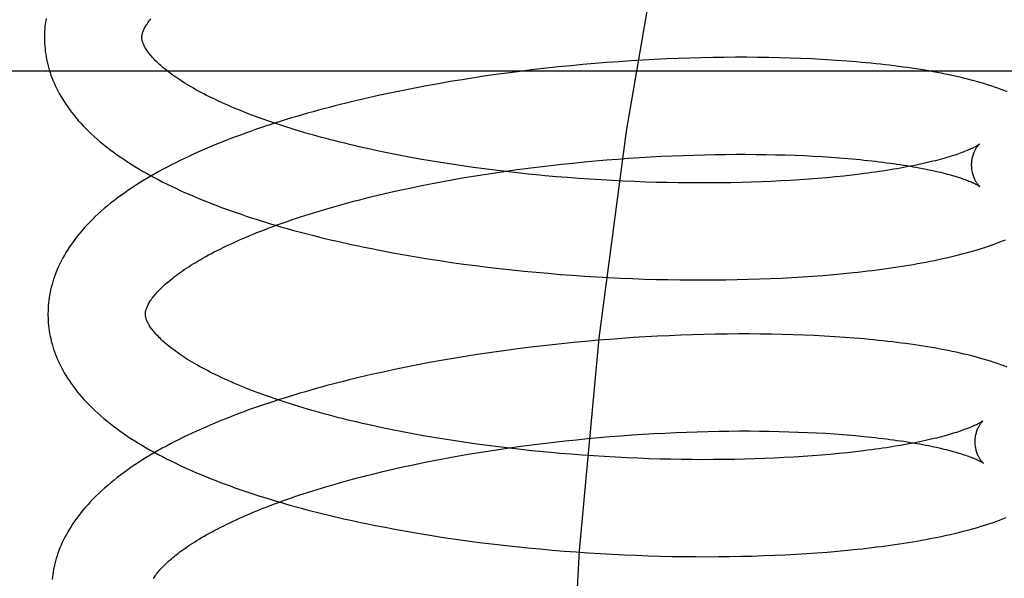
# Model space of a CAD drawing. Header units: inches. Extents: x 0 to 215, y 0 to 139.
# Tile 84 of 114: x 126.326 to 126.528, y 51.397 to 51.511. Entities that reach past the tile are written whole.
import ezdxf

# ---------------------------------------------------------------- set-up
doc = ezdxf.new("R2010")
doc.units = ezdxf.units.IN
doc.header["$LTSCALE"] = 11.804375
doc.header["$MEASUREMENT"] = 0
doc.linetypes.add('HIDDEN', pattern=[0.2, 0.1, -0.1])
doc.layers.add('DEFAULT_2', color=8, linetype='HIDDEN')

msp = doc.modelspace()

# ---------------------------------------------------------------- linework, layer by layer
at = {"layer": 'DEFAULT_2', "color": 8, "linetype": 'HIDDEN'}
for p, q in [((126.46812, 51.50363), (126.46576, 51.50358)), ((126.47046, 51.50366), (126.46812, 51.50363)), ((126.47278, 51.50368), (126.47046, 51.50366)), ((126.47508, 51.50368), (126.47278, 51.50368)), ((126.47735, 51.50366), (126.47508, 51.50368)), ((126.47961, 51.50363), (126.47735, 51.50366)), ((126.48183, 51.50358), (126.47961, 51.50363)), ((126.43646, 51.50169), (126.43398, 51.50143)), ((126.43894, 51.50194), (126.43646, 51.50169)), ((126.44142, 51.50218), (126.43894, 51.50194)), ((126.4439, 51.50239), (126.44142, 51.50218)), ((126.44637, 51.50259), (126.4439, 51.50239)), ((126.44883, 51.50277), (126.44637, 51.50259)), ((126.45129, 51.50294), (126.44883, 51.50277)), ((126.45373, 51.50309), (126.45129, 51.50294)), ((126.45617, 51.50322), (126.45373, 51.50309)), ((126.45859, 51.50333), (126.45617, 51.50322)), ((126.461, 51.50343), (126.45859, 51.50333)), ((126.46339, 51.50351), (126.461, 51.50343)), ((126.46576, 51.50358), (126.46339, 51.50351)), ((126.48403, 51.50352), (126.48183, 51.50358)), ((126.48621, 51.50344), (126.48403, 51.50352)), ((126.48835, 51.50335), (126.48621, 51.50344)), ((126.49047, 51.50324), (126.48835, 51.50335)), ((126.49256, 51.50311), (126.49047, 51.50324)), ((126.49461, 51.50297), (126.49256, 51.50311)), ((126.80789, 51.50084), (126.24789, 51.50084)), ((126.42158, 51.49984), (126.41911, 51.49947)), ((126.42405, 51.50019), (126.42158, 51.49984)), ((126.42653, 51.50052), (126.42405, 51.50019)), ((126.42901, 51.50084), (126.42653, 51.50052)), ((126.43149, 51.50114), (126.42901, 51.50084)), ((126.43398, 51.50143), (126.43149, 51.50114)), ((126.40935, 51.49782), (126.40694, 51.49736)), ((126.41177, 51.49825), (126.40935, 51.49782)), ((126.41421, 51.49868), (126.41177, 51.49825)), ((126.41666, 51.49908), (126.41421, 51.49868)), ((126.41911, 51.49947), (126.41666, 51.49908)), ((126.39979, 51.49589), (126.39745, 51.49537)), ((126.40216, 51.4964), (126.39979, 51.49589)), ((126.40454, 51.49689), (126.40216, 51.4964)), ((126.40694, 51.49736), (126.40454, 51.49689)), ((126.4016, 51.484), (126.39954, 51.48443)), ((126.40369, 51.48359), (126.4016, 51.484)), ((126.4058, 51.48319), (126.40369, 51.48359)), ((126.45758, 51.48336), (126.45981, 51.48346)), ((126.45981, 51.48346), (126.46202, 51.48355)), ((126.46202, 51.48355), (126.46422, 51.48362)), ((126.46422, 51.48362), (126.4664, 51.48368)), ((126.4664, 51.48368), (126.46855, 51.48372)), ((126.46855, 51.48372), (126.47069, 51.48375)), ((126.47069, 51.48375), (126.47281, 51.48377)), ((126.47281, 51.48377), (126.4749, 51.48377)), ((126.4749, 51.48377), (126.47696, 51.48376)), ((126.47696, 51.48376), (126.479, 51.48373)), ((126.479, 51.48373), (126.48101, 51.48369)), ((126.48101, 51.48369), (126.48298, 51.48363)), ((126.48298, 51.48363), (126.48493, 51.48357)), ((126.48493, 51.48357), (126.48684, 51.48349)), ((126.48684, 51.48349), (126.48872, 51.48339)), ((126.40794, 51.4828), (126.4058, 51.48319)), ((126.4101, 51.48243), (126.40794, 51.4828)), ((126.41228, 51.48207), (126.4101, 51.48243)), ((126.41448, 51.48173), (126.41228, 51.48207)), ((126.4167, 51.48139), (126.41448, 51.48173)), ((126.41893, 51.48108), (126.4167, 51.48139)), ((126.43253, 51.48122), (126.43481, 51.48149)), ((126.43481, 51.48149), (126.4371, 51.48174)), ((126.4371, 51.48174), (126.4394, 51.48198)), ((126.4394, 51.48198), (126.44169, 51.48221)), ((126.44169, 51.48221), (126.44398, 51.48242)), ((126.44398, 51.48242), (126.44626, 51.48261)), ((126.44626, 51.48261), (126.44854, 51.48279)), ((126.44854, 51.48279), (126.45082, 51.48295)), ((126.45082, 51.48295), (126.45308, 51.4831)), ((126.45308, 51.4831), (126.45533, 51.48324)), ((126.45533, 51.48324), (126.45758, 51.48336)), ((126.48872, 51.48339), (126.49055, 51.48329)), ((126.49055, 51.48329), (126.49236, 51.48317)), ((126.49236, 51.48317), (126.49412, 51.48304)), ((126.49412, 51.48304), (126.49584, 51.4829)), ((126.42117, 51.48078), (126.41893, 51.48108)), ((126.41895, 51.47928), (126.42119, 51.47964)), ((126.42343, 51.48049), (126.42117, 51.48078)), ((126.42119, 51.47964), (126.42344, 51.47998)), ((126.4257, 51.48022), (126.42343, 51.48049)), ((126.42344, 51.47998), (126.4257, 51.48031)), ((126.4257, 51.48031), (126.42797, 51.48063)), ((126.42797, 51.47996), (126.4257, 51.48022)), ((126.42797, 51.48063), (126.43024, 51.48093)), ((126.43026, 51.47972), (126.42797, 51.47996)), ((126.43024, 51.48093), (126.43253, 51.48122)), ((126.43255, 51.47949), (126.43026, 51.47972)), ((126.49672, 51.4795), (126.49503, 51.47931)), ((126.49837, 51.4797), (126.49672, 51.4795)), ((126.40801, 51.47728), (126.41016, 51.4777)), ((126.41016, 51.4777), (126.41233, 51.47812)), ((126.41233, 51.47812), (126.41452, 51.47852)), ((126.41452, 51.47852), (126.41673, 51.47891)), ((126.41673, 51.47891), (126.41895, 51.47928)), ((126.43828, 51.47898), (126.43599, 51.47917)), ((126.44058, 51.47881), (126.43828, 51.47898)), ((126.44288, 51.47865), (126.44058, 51.47881)), ((126.44517, 51.47851), (126.44288, 51.47865)), ((126.44745, 51.47838), (126.44517, 51.47851)), ((126.44974, 51.47826), (126.44745, 51.47838)), ((126.45201, 51.47816), (126.44974, 51.47826)), ((126.45427, 51.47808), (126.45201, 51.47816)), ((126.45652, 51.47801), (126.45427, 51.47808)), ((126.45876, 51.47796), (126.45652, 51.47801)), ((126.46098, 51.47792), (126.45876, 51.47796)), ((126.46319, 51.47789), (126.46098, 51.47792)), ((126.46538, 51.47788), (126.46319, 51.47789)), ((126.46755, 51.47789), (126.46538, 51.47788)), ((126.4697, 51.4779), (126.46755, 51.47789)), ((126.47182, 51.47794), (126.4697, 51.4779)), ((126.47393, 51.47798), (126.47182, 51.47794)), ((126.476, 51.47804), (126.47393, 51.47798)), ((126.47805, 51.47811), (126.476, 51.47804)), ((126.48007, 51.4782), (126.47805, 51.47811)), ((126.48206, 51.4783), (126.48007, 51.4782)), ((126.48402, 51.47841), (126.48206, 51.4783)), ((126.48595, 51.47853), (126.48402, 51.47841)), ((126.48784, 51.47866), (126.48595, 51.47853)), ((126.48969, 51.47881), (126.48784, 51.47866)), ((126.49151, 51.47897), (126.48969, 51.47881)), ((126.49329, 51.47914), (126.49151, 51.47897)), ((126.49503, 51.47931), (126.49329, 51.47914)), ((126.39763, 51.47495), (126.39965, 51.47544)), ((126.39965, 51.47544), (126.4017, 51.47592)), ((126.4017, 51.47592), (126.40378, 51.47638)), ((126.40378, 51.47638), (126.40589, 51.47684)), ((126.40589, 51.47684), (126.40801, 51.47728)), ((126.40005, 51.46401), (126.40242, 51.46357)), ((126.40242, 51.46357), (126.40481, 51.46314)), ((126.40481, 51.46314), (126.40721, 51.46272)), ((126.40721, 51.46272), (126.40963, 51.46233)), ((126.40963, 51.46233), (126.41206, 51.46195)), ((126.41206, 51.46195), (126.4145, 51.46159)), ((126.4145, 51.46159), (126.41696, 51.46125)), ((126.41696, 51.46125), (126.41942, 51.46093)), ((126.41942, 51.46093), (126.42189, 51.46062)), ((126.42189, 51.46062), (126.42436, 51.46033)), ((126.42436, 51.46033), (126.42685, 51.46005)), ((126.42685, 51.46005), (126.42933, 51.4598)), ((126.42933, 51.4598), (126.43182, 51.45956)), ((126.43182, 51.45956), (126.4343, 51.45934)), ((126.4343, 51.45934), (126.43679, 51.45913)), ((126.49287, 51.4591), (126.49492, 51.45929)), ((126.49492, 51.45929), (126.49694, 51.4595)), ((126.43679, 51.45913), (126.43928, 51.45894)), ((126.43928, 51.45894), (126.44176, 51.45877)), ((126.44176, 51.45877), (126.44424, 51.45862)), ((126.44424, 51.45862), (126.44671, 51.45848)), ((126.44671, 51.45848), (126.44917, 51.45836)), ((126.44917, 51.45836), (126.45163, 51.45825)), ((126.45163, 51.45825), (126.45407, 51.45817)), ((126.45407, 51.45817), (126.45651, 51.4581)), ((126.45651, 51.4581), (126.45893, 51.45804)), ((126.45893, 51.45804), (126.46133, 51.458)), ((126.46133, 51.458), (126.46373, 51.45798)), ((126.46373, 51.45798), (126.4661, 51.45797)), ((126.4661, 51.45797), (126.46846, 51.45798)), ((126.46846, 51.45798), (126.4708, 51.45801)), ((126.4708, 51.45801), (126.47312, 51.45805)), ((126.47312, 51.45805), (126.47541, 51.45811)), ((126.47541, 51.45811), (126.47769, 51.45818)), ((126.47769, 51.45818), (126.47994, 51.45826)), ((126.47994, 51.45826), (126.48216, 51.45837)), ((126.48216, 51.45837), (126.48436, 51.45848)), ((126.48436, 51.45848), (126.48653, 51.45862)), ((126.48653, 51.45862), (126.48867, 51.45876)), ((126.48867, 51.45876), (126.49079, 51.45892)), ((126.49079, 51.45892), (126.49287, 51.4591)), ((126.43953, 51.44514), (126.43705, 51.44489)), ((126.44201, 51.44537), (126.43953, 51.44514)), ((126.44449, 51.44559), (126.44201, 51.44537)), ((126.44696, 51.44579), (126.44449, 51.44559)), ((126.44942, 51.44597), (126.44696, 51.44579)), ((126.45187, 51.44614), (126.44942, 51.44597)), ((126.45431, 51.44629), (126.45187, 51.44614)), ((126.45675, 51.44642), (126.45431, 51.44629)), ((126.45917, 51.44654), (126.45675, 51.44642)), ((126.46157, 51.44664), (126.45917, 51.44654)), ((126.46397, 51.44672), (126.46157, 51.44664)), ((126.46634, 51.44678), (126.46397, 51.44672)), ((126.4687, 51.44683), (126.46634, 51.44678)), ((126.47104, 51.44687), (126.4687, 51.44683)), ((126.47336, 51.44689), (126.47104, 51.44687)), ((126.47566, 51.44689), (126.47336, 51.44689)), ((126.47793, 51.44687), (126.47566, 51.44689)), ((126.48018, 51.44684), (126.47793, 51.44687)), ((126.48241, 51.44679), (126.48018, 51.44684)), ((126.48461, 51.44673), (126.48241, 51.44679)), ((126.48679, 51.44665), (126.48461, 51.44673)), ((126.48893, 51.44656), (126.48679, 51.44665)), ((126.49105, 51.44645), (126.48893, 51.44656)), ((126.49314, 51.44633), (126.49105, 51.44645)), ((126.49519, 51.44619), (126.49314, 51.44633)), ((126.42218, 51.44303), (126.41972, 51.44266)), ((126.42465, 51.44338), (126.42218, 51.44303)), ((126.42713, 51.44372), (126.42465, 51.44338)), ((126.4296, 51.44404), (126.42713, 51.44372)), ((126.43209, 51.44434), (126.4296, 51.44404)), ((126.43457, 51.44462), (126.43209, 51.44434)), ((126.43705, 51.44489), (126.43457, 51.44462)), ((126.40996, 51.44101), (126.40755, 51.44055)), ((126.41238, 51.44144), (126.40996, 51.44101)), ((126.41482, 51.44187), (126.41238, 51.44144)), ((126.41726, 51.44227), (126.41482, 51.44187)), ((126.41972, 51.44266), (126.41726, 51.44227)), ((126.40042, 51.43908), (126.39807, 51.43856)), ((126.40278, 51.43959), (126.40042, 51.43908)), ((126.40516, 51.44008), (126.40278, 51.43959)), ((126.40755, 51.44055), (126.40516, 51.44008)), ((126.40232, 51.42721), (126.40026, 51.42764)), ((126.40441, 51.4268), (126.40232, 51.42721)), ((126.46274, 51.42676), (126.46493, 51.42683)), ((126.46493, 51.42683), (126.46711, 51.42689)), ((126.46711, 51.42689), (126.46927, 51.42693)), ((126.46927, 51.42693), (126.47141, 51.42696)), ((126.47141, 51.42696), (126.47353, 51.42698)), ((126.47353, 51.42698), (126.47562, 51.42698)), ((126.47562, 51.42698), (126.47768, 51.42696)), ((126.47768, 51.42696), (126.47972, 51.42694)), ((126.47972, 51.42694), (126.48172, 51.4269)), ((126.48172, 51.4269), (126.4837, 51.42684)), ((126.4837, 51.42684), (126.48565, 51.42677)), ((126.40653, 51.4264), (126.40441, 51.4268)), ((126.40866, 51.42601), (126.40653, 51.4264)), ((126.41082, 51.42564), (126.40866, 51.42601)), ((126.413, 51.42528), (126.41082, 51.42564)), ((126.4152, 51.42493), (126.413, 51.42528)), ((126.41742, 51.4246), (126.4152, 51.42493)), ((126.43553, 51.42469), (126.43782, 51.42495)), ((126.43782, 51.42495), (126.44011, 51.42519)), ((126.44011, 51.42519), (126.4424, 51.42542)), ((126.4424, 51.42542), (126.44469, 51.42563)), ((126.44469, 51.42563), (126.44698, 51.42582)), ((126.44698, 51.42582), (126.44926, 51.426)), ((126.44926, 51.426), (126.45153, 51.42616)), ((126.45153, 51.42616), (126.4538, 51.42631)), ((126.4538, 51.42631), (126.45605, 51.42645)), ((126.45605, 51.42645), (126.45829, 51.42656)), ((126.45829, 51.42656), (126.46052, 51.42667)), ((126.46052, 51.42667), (126.46274, 51.42676)), ((126.48565, 51.42677), (126.48756, 51.42669)), ((126.48756, 51.42669), (126.48943, 51.4266)), ((126.48943, 51.4266), (126.49127, 51.4265)), ((126.49127, 51.4265), (126.49307, 51.42638)), ((126.49307, 51.42638), (126.49484, 51.42625)), ((126.41965, 51.42429), (126.41742, 51.4246)), ((126.42189, 51.42398), (126.41965, 51.42429)), ((126.41967, 51.42249), (126.4219, 51.42285)), ((126.42415, 51.4237), (126.42189, 51.42398)), ((126.4219, 51.42285), (126.42415, 51.42319)), ((126.42642, 51.42342), (126.42415, 51.4237)), ((126.42415, 51.42319), (126.42641, 51.42352)), ((126.42641, 51.42352), (126.42868, 51.42384)), ((126.42869, 51.42317), (126.42642, 51.42342)), ((126.42868, 51.42384), (126.43096, 51.42414)), ((126.43098, 51.42292), (126.42869, 51.42317)), ((126.43096, 51.42414), (126.43324, 51.42442)), ((126.43327, 51.4227), (126.43098, 51.42292)), ((126.43324, 51.42442), (126.43553, 51.42469)), ((126.49909, 51.42291), (126.49744, 51.42271)), ((126.40873, 51.42048), (126.41088, 51.42091)), ((126.41088, 51.42091), (126.41305, 51.42133)), ((126.41305, 51.42133), (126.41524, 51.42173)), ((126.41524, 51.42173), (126.41745, 51.42212)), ((126.41745, 51.42212), (126.41967, 51.42249)), ((126.43556, 51.42248), (126.43327, 51.4227)), ((126.4413, 51.42202), (126.439, 51.42219)), ((126.4436, 51.42186), (126.4413, 51.42202)), ((126.44589, 51.42172), (126.4436, 51.42186)), ((126.44817, 51.42159), (126.44589, 51.42172)), ((126.45045, 51.42147), (126.44817, 51.42159)), ((126.45273, 51.42137), (126.45045, 51.42147)), ((126.45499, 51.42129), (126.45273, 51.42137)), ((126.45724, 51.42122), (126.45499, 51.42129)), ((126.45948, 51.42117), (126.45724, 51.42122)), ((126.4617, 51.42113), (126.45948, 51.42117)), ((126.46391, 51.4211), (126.4617, 51.42113)), ((126.4661, 51.42109), (126.46391, 51.4211)), ((126.46827, 51.4211), (126.4661, 51.42109)), ((126.47042, 51.42111), (126.46827, 51.4211)), ((126.47254, 51.42115), (126.47042, 51.42111)), ((126.47465, 51.42119), (126.47254, 51.42115)), ((126.47672, 51.42125), (126.47465, 51.42119)), ((126.47877, 51.42132), (126.47672, 51.42125)), ((126.48079, 51.42141), (126.47877, 51.42132)), ((126.48278, 51.42151), (126.48079, 51.42141)), ((126.48474, 51.42162), (126.48278, 51.42151)), ((126.48667, 51.42174), (126.48474, 51.42162)), ((126.48856, 51.42187), (126.48667, 51.42174)), ((126.49041, 51.42202), (126.48856, 51.42187)), ((126.49223, 51.42218), (126.49041, 51.42202)), ((126.49401, 51.42234), (126.49223, 51.42218)), ((126.49574, 51.42252), (126.49401, 51.42234)), ((126.49744, 51.42271), (126.49574, 51.42252)), ((126.40037, 51.41864), (126.40242, 51.41912)), ((126.40242, 51.41912), (126.4045, 51.41959)), ((126.4045, 51.41959), (126.4066, 51.42004)), ((126.4066, 51.42004), (126.40873, 51.42048)), ((126.39835, 51.41815), (126.40037, 51.41864)), ((126.40083, 51.40721), (126.40321, 51.40676)), ((126.40321, 51.40676), (126.4056, 51.40633)), ((126.4056, 51.40633), (126.408, 51.40592)), ((126.408, 51.40592), (126.41042, 51.40553)), ((126.41042, 51.40553), (126.41285, 51.40515)), ((126.41285, 51.40515), (126.4153, 51.40479)), ((126.4153, 51.40479), (126.41775, 51.40445)), ((126.41775, 51.40445), (126.42021, 51.40412)), ((126.42021, 51.40412), (126.42268, 51.40382)), ((126.42268, 51.40382), (126.42516, 51.40353)), ((126.42516, 51.40353), (126.42764, 51.40325)), ((126.42764, 51.40325), (126.43013, 51.403)), ((126.43013, 51.403), (126.43262, 51.40276)), ((126.43262, 51.40276), (126.43511, 51.40254)), ((126.49574, 51.40251), (126.49776, 51.40271)), ((126.43511, 51.40254), (126.43759, 51.40233)), ((126.43759, 51.40233), (126.44008, 51.40215)), ((126.44008, 51.40215), (126.44256, 51.40197)), ((126.44256, 51.40197), (126.44504, 51.40182)), ((126.44504, 51.40182), (126.44752, 51.40168)), ((126.44752, 51.40168), (126.44998, 51.40156)), ((126.44998, 51.40156), (126.45244, 51.40146)), ((126.45244, 51.40146), (126.45488, 51.40137)), ((126.45488, 51.40137), (126.45732, 51.4013)), ((126.45732, 51.4013), (126.45974, 51.40125)), ((126.45974, 51.40125), (126.46215, 51.40121)), ((126.46215, 51.40121), (126.46454, 51.40119)), ((126.46454, 51.40119), (126.46692, 51.40118)), ((126.46692, 51.40118), (126.46927, 51.40119)), ((126.46927, 51.40119), (126.47161, 51.40122)), ((126.47161, 51.40122), (126.47393, 51.40126)), ((126.47393, 51.40126), (126.47623, 51.40132)), ((126.47623, 51.40132), (126.4785, 51.40139)), ((126.4785, 51.40139), (126.48075, 51.40148)), ((126.48075, 51.40148), (126.48298, 51.40158)), ((126.48298, 51.40158), (126.48518, 51.4017)), ((126.48518, 51.4017), (126.48735, 51.40183)), ((126.48735, 51.40183), (126.48949, 51.40198)), ((126.48949, 51.40198), (126.4916, 51.40214)), ((126.4916, 51.40214), (126.49369, 51.40232)), ((126.49369, 51.40232), (126.49574, 51.40251))]:
    msp.add_line(p, q, dxfattribs=at)
for points in [[(126.6304, 51.81334), (126.61474, 51.81141), (126.59923, 51.80577), (126.58413, 51.79677), (126.56923, 51.78451), (126.55439, 51.76883), (126.53981, 51.74982), (126.52554, 51.72733), (126.51183, 51.70154), (126.49883, 51.67255), (126.48675, 51.64061), (126.47573, 51.60594), (126.4659, 51.56882), (126.4574, 51.52959), (126.45031, 51.48854), (126.44472, 51.44604), (126.44068, 51.40242), (126.43824, 51.35808), (126.43743, 51.31334)], [(126.33125, 51.51167), (126.33116, 51.51113), (126.33109, 51.51059), (126.33102, 51.51006), (126.33097, 51.50952), (126.33094, 51.50898), (126.33092, 51.50845), (126.33091, 51.50791), (126.33091, 51.50746)], [(126.3509, 51.50772), (126.35091, 51.50782), (126.35091, 51.50794), (126.35092, 51.50805), (126.35094, 51.50818), (126.35096, 51.5083), (126.35099, 51.50843), (126.35102, 51.50857), (126.35107, 51.50872), (126.35112, 51.50887), (126.35118, 51.50903), (126.35125, 51.5092), (126.35132, 51.50937), (126.35141, 51.50955), (126.3515, 51.50973), (126.35161, 51.50992), (126.35172, 51.51011), (126.35184, 51.51031), (126.35197, 51.51051), (126.35211, 51.51072), (126.35226, 51.51093), (126.35242, 51.51114), (126.35259, 51.51136), (126.35277, 51.51159)], [(126.39954, 51.48443), (126.3975, 51.48487), (126.3965, 51.48509), (126.3955, 51.48532), (126.39451, 51.48555), (126.39352, 51.48578), (126.39255, 51.48602), (126.39158, 51.48626), (126.39062, 51.4865), (126.38967, 51.48674), (126.38873, 51.48699), (126.3878, 51.48724), (126.38688, 51.48749), (126.38596, 51.48775), (126.38506, 51.488), (126.38416, 51.48826), (126.38328, 51.48852), (126.3824, 51.48879), (126.38154, 51.48905), (126.38068, 51.48932), (126.37984, 51.48959), (126.37901, 51.48986), (126.37818, 51.49014), (126.37737, 51.49041), (126.37657, 51.49069), (126.37578, 51.49097), (126.375, 51.49125), (126.37424, 51.49153), (126.37348, 51.49182), (126.37274, 51.4921), (126.37201, 51.49239), (126.37129, 51.49267), (126.37059, 51.49296), (126.36989, 51.49325), (126.36921, 51.49354), (126.36854, 51.49383), (126.36788, 51.49412), (126.36724, 51.49441), (126.36661, 51.4947), (126.36599, 51.49499), (126.36538, 51.49529), (126.36479, 51.49558), (126.36421, 51.49587), (126.36364, 51.49616), (126.36308, 51.49645), (126.36254, 51.49674), (126.36202, 51.49703), (126.3615, 51.49732), (126.361, 51.49761), (126.36052, 51.4979), (126.36004, 51.49818), (126.35958, 51.49847), (126.35913, 51.49875), (126.3587, 51.49903), (126.35828, 51.49931), (126.35787, 51.49959), (126.35747, 51.49986), (126.35709, 51.50014), (126.35672, 51.50041), (126.35637, 51.50068), (126.35602, 51.50095), (126.35569, 51.50121), (126.35538, 51.50147), (126.35507, 51.50173), (126.35478, 51.50198), (126.3545, 51.50223), (126.35423, 51.50248), (126.35398, 51.50272), (126.35373, 51.50296), (126.3535, 51.5032), (126.35328, 51.50343), (126.35307, 51.50366), (126.35287, 51.50389), (126.35269, 51.50411), (126.35251, 51.50432), (126.35234, 51.50453), (126.35219, 51.50474), (126.35204, 51.50494), (126.35191, 51.50514), (126.35178, 51.50534), (126.35166, 51.50553), (126.35155, 51.50571), (126.35145, 51.5059), (126.35136, 51.50607), (126.35128, 51.50624), (126.35121, 51.50641), (126.35115, 51.50657), (126.35109, 51.50672), (126.35105, 51.50686), (126.35101, 51.507), (126.35098, 51.50713), (126.35095, 51.50726), (126.35093, 51.50738), (126.35092, 51.5075), (126.35091, 51.50761), (126.3509, 51.50772)], [(126.33091, 51.50746), (126.33092, 51.50701), (126.33094, 51.50648), (126.33098, 51.50594), (126.33103, 51.50541), (126.33109, 51.50487), (126.33116, 51.50434), (126.33125, 51.5038), (126.33136, 51.50327), (126.33147, 51.50273), (126.3316, 51.50219), (126.33174, 51.50166), (126.3319, 51.50112), (126.33207, 51.50058), (126.33225, 51.50004), (126.33245, 51.4995), (126.33266, 51.49896), (126.33289, 51.49842), (126.33313, 51.49788), (126.33339, 51.49734), (126.33367, 51.49679), (126.33396, 51.49625), (126.33427, 51.4957), (126.33459, 51.49515), (126.33493, 51.4946), (126.3353, 51.49405), (126.33568, 51.4935), (126.33607, 51.49295), (126.33649, 51.49239), (126.33693, 51.49184), (126.33738, 51.49129), (126.33786, 51.49073), (126.33835, 51.49018), (126.33886, 51.48963), (126.3394, 51.48908), (126.33995, 51.48853), (126.34052, 51.48798), (126.34111, 51.48744), (126.34172, 51.4869), (126.34235, 51.48636), (126.34299, 51.48583), (126.34365, 51.4853), (126.34433, 51.48478), (126.34502, 51.48426), (126.34573, 51.48375), (126.34645, 51.48324), (126.34718, 51.48274), (126.34793, 51.48225), (126.3487, 51.48176), (126.34948, 51.48128), (126.35026, 51.4808), (126.35107, 51.48033), (126.35188, 51.47987), (126.3527, 51.47941), (126.35354, 51.47896), (126.35439, 51.47851), (126.35524, 51.47807), (126.35611, 51.47764), (126.35699, 51.47721), (126.35787, 51.47679), (126.35877, 51.47637), (126.35968, 51.47596), (126.3606, 51.47556), (126.36152, 51.47516), (126.36246, 51.47476), (126.3634, 51.47437), (126.36436, 51.47399), (126.36532, 51.47361), (126.36629, 51.47324), (126.36727, 51.47287), (126.36826, 51.47251), (126.36926, 51.47215), (126.37026, 51.47179), (126.37128, 51.47145), (126.3723, 51.4711), (126.37332, 51.47076), (126.37436, 51.47043), (126.3754, 51.4701), (126.37646, 51.46978), (126.37751, 51.46946), (126.37858, 51.46914), (126.37965, 51.46883), (126.38074, 51.46853), (126.38182, 51.46823), (126.38292, 51.46793), (126.38402, 51.46764), (126.38513, 51.46735), (126.38624, 51.46707), (126.38736, 51.46679), (126.38849, 51.46651), (126.38962, 51.46624), (126.39076, 51.46598), (126.3919, 51.46572), (126.39305, 51.46546), (126.3942, 51.46521), (126.39536, 51.46496), (126.39653, 51.46472), (126.3977, 51.46448), (126.40005, 51.46401)], [(126.52855, 51.49659), (126.52793, 51.49684), (126.52729, 51.49708), (126.52663, 51.49733), (126.52595, 51.49757), (126.52524, 51.49781), (126.52452, 51.49804), (126.52377, 51.49827), (126.52302, 51.4985), (126.52224, 51.49872), (126.52146, 51.49893), (126.52067, 51.49914), (126.51988, 51.49934), (126.51908, 51.49953), (126.51828, 51.49971), (126.51748, 51.49989), (126.51667, 51.50007), (126.51585, 51.50024), (126.51503, 51.5004), (126.51419, 51.50056), (126.51334, 51.50071), (126.51249, 51.50087), (126.51162, 51.50101), (126.51075, 51.50116), (126.50987, 51.50129), (126.50898, 51.50143), (126.50808, 51.50156), (126.50718, 51.50168), (126.50626, 51.50181), (126.50534, 51.50192), (126.50441, 51.50204), (126.50346, 51.50215), (126.50251, 51.50226), (126.50156, 51.50236), (126.50059, 51.50246), (126.49961, 51.50255), (126.49863, 51.50264), (126.49764, 51.50273), (126.49664, 51.50281), (126.49461, 51.50297)], [(126.39745, 51.49537), (126.39628, 51.4951), (126.39512, 51.49483), (126.39397, 51.49455), (126.39282, 51.49427), (126.39167, 51.49398), (126.39053, 51.49369), (126.3894, 51.4934), (126.38827, 51.4931), (126.38715, 51.4928), (126.38604, 51.49249), (126.38493, 51.49218), (126.38383, 51.49187), (126.38273, 51.49155), (126.38164, 51.49122), (126.38056, 51.49089), (126.37949, 51.49056), (126.37842, 51.49022), (126.37736, 51.48988), (126.37631, 51.48953), (126.37526, 51.48918), (126.37422, 51.48883), (126.37319, 51.48847), (126.37217, 51.4881), (126.37116, 51.48773), (126.37015, 51.48736), (126.36916, 51.48698), (126.36817, 51.4866), (126.36719, 51.48621), (126.36621, 51.48582), (126.36525, 51.48542), (126.36429, 51.48502), (126.36335, 51.48461), (126.36241, 51.48419), (126.36148, 51.48378), (126.36057, 51.48335), (126.35966, 51.48293), (126.35876, 51.48249), (126.35787, 51.48205), (126.35699, 51.48161), (126.35612, 51.48116), (126.35527, 51.4807), (126.35442, 51.48024), (126.35358, 51.47977), (126.35276, 51.4793), (126.35194, 51.47882), (126.35114, 51.47834), (126.35035, 51.47785), (126.34957, 51.47735), (126.3488, 51.47685), (126.34805, 51.47634), (126.34731, 51.47582), (126.34658, 51.4753), (126.34587, 51.47478), (126.34518, 51.47425), (126.3445, 51.47371), (126.34383, 51.47317), (126.34319, 51.47263), (126.34255, 51.47208), (126.34194, 51.47153), (126.34134, 51.47097), (126.34077, 51.47041), (126.34021, 51.46985), (126.33967, 51.46928), (126.33915, 51.46872), (126.33865, 51.46815), (126.33816, 51.46759), (126.3377, 51.46702), (126.33726, 51.46646), (126.33684, 51.46589), (126.33643, 51.46533), (126.33605, 51.46476), (126.33568, 51.4642), (126.33533, 51.46364), (126.335, 51.46308), (126.33469, 51.46253), (126.3344, 51.46197), (126.33412, 51.46142), (126.33386, 51.46086), (126.33361, 51.46031), (126.33338, 51.45976), (126.33317, 51.45922), (126.33297, 51.45867), (126.33278, 51.45813), (126.33261, 51.45758), (126.33246, 51.45704), (126.33231, 51.4565), (126.33218, 51.45596), (126.33207, 51.45542), (126.33197, 51.45488), (126.33188, 51.45434), (126.33181, 51.4538), (126.33174, 51.45326), (126.33169, 51.45273), (126.33166, 51.45219), (126.33164, 51.45165), (126.33163, 51.45112), (126.33163, 51.45067)], [(126.52284, 51.48585), (126.52283, 51.48584), (126.52282, 51.48583), (126.52279, 51.48581), (126.52275, 51.48578), (126.52271, 51.48575), (126.52265, 51.48571), (126.52259, 51.48567), (126.52251, 51.48562), (126.52242, 51.48556), (126.52232, 51.4855), (126.52221, 51.48544), (126.52209, 51.48537), (126.52195, 51.4853), (126.5218, 51.48522), (126.52164, 51.48513), (126.52146, 51.48505), (126.52127, 51.48496), (126.52106, 51.48486), (126.52084, 51.48476), (126.52061, 51.48466), (126.52036, 51.48456), (126.5201, 51.48445), (126.51982, 51.48434), (126.51953, 51.48422), (126.51922, 51.48411), (126.51889, 51.48399), (126.51855, 51.48387), (126.5182, 51.48374), (126.51783, 51.48362), (126.51744, 51.4835), (126.51704, 51.48337), (126.51662, 51.48324), (126.51619, 51.48311), (126.51575, 51.48298), (126.51529, 51.48285), (126.51481, 51.48272), (126.51432, 51.48259), (126.51381, 51.48246), (126.51329, 51.48233), (126.51275, 51.4822), (126.5122, 51.48207), (126.51164, 51.48194), (126.51106, 51.48181), (126.51047, 51.48168), (126.50986, 51.48156), (126.50924, 51.48143), (126.5086, 51.4813), (126.50796, 51.48118), (126.50729, 51.48106), (126.50662, 51.48093), (126.50593, 51.48081), (126.50523, 51.48069), (126.50452, 51.48057), (126.50379, 51.48046), (126.50305, 51.48034), (126.5023, 51.48023), (126.50154, 51.48012), (126.50077, 51.48001), (126.49998, 51.47991), (126.49918, 51.4798), (126.49837, 51.4797)], [(126.52125, 51.48148), (126.52125, 51.48172), (126.52126, 51.48198), (126.52128, 51.48224), (126.52131, 51.48249), (126.52135, 51.48273), (126.52139, 51.48296), (126.52144, 51.48319), (126.5215, 51.48341), (126.52156, 51.48362), (126.52162, 51.48381), (126.52169, 51.484), (126.52176, 51.48418), (126.52183, 51.48434), (126.52191, 51.4845), (126.52198, 51.48465), (126.52205, 51.48478), (126.52212, 51.48491), (126.52219, 51.48503), (126.52226, 51.48514), (126.52233, 51.48524), (126.52239, 51.48533), (126.52246, 51.48541), (126.52251, 51.48549), (126.52257, 51.48556), (126.52262, 51.48562), (126.52267, 51.48567), (126.52271, 51.48572), (126.52275, 51.48576), (126.52278, 51.48579), (126.52281, 51.48581), (126.52283, 51.48583), (126.52284, 51.48584), (126.52284, 51.48585)], [(126.49584, 51.4829), (126.49752, 51.48275), (126.49834, 51.48267), (126.49915, 51.48259), (126.49995, 51.48251), (126.50074, 51.48242), (126.50152, 51.48233), (126.50228, 51.48224), (126.50303, 51.48215), (126.50378, 51.48205), (126.5045, 51.48195), (126.50522, 51.48185), (126.50592, 51.48175), (126.50661, 51.48165), (126.50729, 51.48154), (126.50796, 51.48144), (126.50861, 51.48133), (126.50925, 51.48122), (126.50987, 51.48111), (126.51048, 51.481), (126.51108, 51.48088), (126.51166, 51.48077), (126.51222, 51.48065), (126.51278, 51.48054), (126.51332, 51.48042), (126.51384, 51.4803), (126.51435, 51.48018), (126.51485, 51.48007), (126.51532, 51.47995), (126.51579, 51.47983), (126.51624, 51.47971), (126.51667, 51.47959), (126.51709, 51.47948), (126.5175, 51.47936), (126.51789, 51.47925), (126.51826, 51.47913), (126.51862, 51.47902), (126.51896, 51.47891), (126.51929, 51.4788), (126.5196, 51.47869), (126.5199, 51.47858), (126.52018, 51.47848), (126.52044, 51.47837), (126.52069, 51.47828), (126.52093, 51.47818), (126.52115, 51.47809), (126.52136, 51.478), (126.52155, 51.47791), (126.52173, 51.47783), (126.5219, 51.47775), (126.52205, 51.47767), (126.52219, 51.4776), (126.52231, 51.47754), (126.52243, 51.47748), (126.52253, 51.47742), (126.52262, 51.47737), (126.52269, 51.47732), (126.52276, 51.47728), (126.52282, 51.47724), (126.52286, 51.47721), (126.5229, 51.47719), (126.52293, 51.47717), (126.52293, 51.47717)], [(126.52293, 51.47717), (126.52294, 51.47716), (126.52295, 51.47715), (126.52295, 51.47715), (126.52294, 51.47716), (126.52292, 51.47718), (126.52289, 51.47721), (126.52286, 51.47724), (126.52282, 51.47728), (126.52277, 51.47732), (126.52273, 51.47737), (126.52267, 51.47743), (126.52262, 51.4775), (126.52256, 51.47757), (126.52249, 51.47766), (126.52242, 51.47775), (126.52235, 51.47784), (126.52228, 51.47795), (126.52221, 51.47807), (126.52213, 51.47819), (126.52206, 51.47833), (126.52198, 51.47847), (126.5219, 51.47863), (126.52183, 51.47879), (126.52175, 51.47897), (126.52168, 51.47915), (126.52161, 51.47935), (126.52155, 51.47955), (126.52148, 51.47977), (126.52143, 51.47999), (126.52138, 51.48023), (126.52134, 51.48047), (126.5213, 51.48072), (126.52128, 51.48098), (126.52126, 51.48124), (126.52125, 51.48148)], [(126.43599, 51.47917), (126.43369, 51.47938), (126.43255, 51.47949)], [(126.35163, 51.45093), (126.35163, 51.45103), (126.35163, 51.45115), (126.35164, 51.45126), (126.35166, 51.45138), (126.35168, 51.45151), (126.35171, 51.45164), (126.35174, 51.45178), (126.35179, 51.45193), (126.35184, 51.45208), (126.3519, 51.45224), (126.35197, 51.45241), (126.35204, 51.45258), (126.35213, 51.45276), (126.35223, 51.45295), (126.35233, 51.45314), (126.35244, 51.45333), (126.35256, 51.45353), (126.35269, 51.45373), (126.35283, 51.45393), (126.35298, 51.45414), (126.35314, 51.45436), (126.35331, 51.45458), (126.35349, 51.4548), (126.35369, 51.45503), (126.35389, 51.45527), (126.35411, 51.45551), (126.35433, 51.45575), (126.35457, 51.456), (126.35482, 51.45625), (126.35508, 51.4565), (126.35536, 51.45676), (126.35564, 51.45702), (126.35594, 51.45729), (126.35625, 51.45755), (126.35657, 51.45783), (126.35691, 51.4581), (126.35725, 51.45838), (126.35762, 51.45866), (126.35799, 51.45894), (126.35838, 51.45923), (126.35878, 51.45951), (126.3592, 51.45981), (126.35962, 51.4601), (126.36006, 51.46039), (126.36052, 51.46069), (126.36098, 51.46099), (126.36146, 51.46128), (126.36196, 51.46159), (126.36246, 51.46189), (126.36298, 51.46219), (126.36351, 51.46249), (126.36406, 51.4628), (126.36462, 51.46311), (126.36519, 51.46341), (126.36578, 51.46372), (126.36638, 51.46403), (126.36699, 51.46433), (126.36762, 51.46464), (126.36825, 51.46495), (126.3689, 51.46526), (126.36956, 51.46556), (126.37024, 51.46587), (126.37093, 51.46618), (126.37162, 51.46648), (126.37233, 51.46679), (126.37306, 51.46709), (126.37379, 51.46739), (126.37454, 51.4677), (126.3753, 51.468), (126.37607, 51.4683), (126.37685, 51.4686), (126.37765, 51.46889), (126.37845, 51.46919), (126.37927, 51.46949), (126.38009, 51.46978), (126.38093, 51.47007), (126.38178, 51.47036), (126.38263, 51.47065), (126.3835, 51.47093), (126.38438, 51.47122), (126.38527, 51.4715), (126.38616, 51.47178), (126.38707, 51.47206), (126.38799, 51.47233), (126.38891, 51.4726), (126.38985, 51.47287), (126.39079, 51.47314), (126.39174, 51.47341), (126.39271, 51.47367), (126.39367, 51.47393), (126.39465, 51.47419), (126.39564, 51.47444), (126.39663, 51.4747), (126.39763, 51.47495)], [(126.49694, 51.4595), (126.49794, 51.4596), (126.49893, 51.45971), (126.49991, 51.45983), (126.50089, 51.45995), (126.50185, 51.46007), (126.50281, 51.4602), (126.50376, 51.46033), (126.50469, 51.46046), (126.50562, 51.4606), (126.50654, 51.46074), (126.50746, 51.46088), (126.50836, 51.46103), (126.50926, 51.46118), (126.51014, 51.46134), (126.51102, 51.46149), (126.51189, 51.46166), (126.51275, 51.46183), (126.51361, 51.462), (126.51445, 51.46217), (126.51529, 51.46235), (126.51611, 51.46254), (126.51693, 51.46273), (126.51773, 51.46292), (126.51853, 51.46312), (126.51932, 51.46332), (126.5201, 51.46352), (126.52088, 51.46374), (126.52165, 51.46396), (126.52242, 51.46419), (126.5232, 51.46443), (126.52396, 51.46467), (126.52472, 51.46493), (126.52547, 51.46519), (126.52619, 51.46545), (126.52689, 51.46571), (126.52757, 51.46598), (126.52821, 51.46624)], [(126.33163, 51.45067), (126.33164, 51.45022), (126.33166, 51.44968), (126.3317, 51.44915), (126.33175, 51.44861), (126.33181, 51.44808), (126.33189, 51.44754), (126.33197, 51.44701), (126.33208, 51.44647), (126.33219, 51.44594), (126.33232, 51.4454), (126.33246, 51.44486), (126.33262, 51.44432), (126.33279, 51.44379), (126.33297, 51.44325), (126.33317, 51.44271), (126.33338, 51.44217), (126.33361, 51.44163), (126.33385, 51.44108), (126.33411, 51.44054), (126.33439, 51.44), (126.33468, 51.43945), (126.33499, 51.4389), (126.33532, 51.43835), (126.33566, 51.4378), (126.33602, 51.43725), (126.3364, 51.4367), (126.3368, 51.43615), (126.33722, 51.4356), (126.33765, 51.43504), (126.33811, 51.43449), (126.33858, 51.43393), (126.33908, 51.43338), (126.33959, 51.43283), (126.34013, 51.43228), (126.34068, 51.43173), (126.34125, 51.43118), (126.34184, 51.43064), (126.34245, 51.4301), (126.34308, 51.42956), (126.34372, 51.42903), (126.34438, 51.4285), (126.34506, 51.42798), (126.34575, 51.42746), (126.34646, 51.42695), (126.34718, 51.42644), (126.34792, 51.42594), (126.34867, 51.42545), (126.34944, 51.42496), (126.35022, 51.42447), (126.35101, 51.424), (126.35181, 51.42353), (126.35262, 51.42306), (126.35345, 51.4226), (126.35428, 51.42215), (126.35513, 51.42171), (126.35599, 51.42127), (126.35686, 51.42083), (126.35773, 51.42041), (126.35862, 51.41998), (126.35952, 51.41957), (126.36043, 51.41916), (126.36135, 51.41875), (126.36227, 51.41835), (126.36321, 51.41796), (126.36416, 51.41757), (126.36511, 51.41718), (126.36608, 51.41681), (126.36705, 51.41643), (126.36803, 51.41606), (126.36902, 51.4157), (126.37002, 51.41534), (126.37102, 51.41499), (126.37204, 51.41464), (126.37306, 51.4143), (126.37409, 51.41396), (126.37512, 51.41363), (126.37617, 51.4133), (126.37722, 51.41297), (126.37828, 51.41265), (126.37935, 51.41234), (126.38042, 51.41203), (126.3815, 51.41172), (126.38259, 51.41142), (126.38369, 51.41112), (126.38479, 51.41083), (126.3859, 51.41054), (126.38701, 51.41026), (126.38813, 51.40998), (126.38926, 51.40971), (126.39039, 51.40944), (126.39153, 51.40917), (126.39267, 51.40891), (126.39382, 51.40866), (126.39498, 51.4084), (126.39614, 51.40816), (126.39731, 51.40791), (126.39848, 51.40767), (126.40083, 51.40721)], [(126.40026, 51.42764), (126.39822, 51.42808), (126.39722, 51.4283), (126.39622, 51.42853), (126.39523, 51.42876), (126.39424, 51.42899), (126.39327, 51.42923), (126.3923, 51.42947), (126.39134, 51.42971), (126.39039, 51.42995), (126.38945, 51.4302), (126.38852, 51.43045), (126.3876, 51.4307), (126.38668, 51.43095), (126.38578, 51.43121), (126.38488, 51.43147), (126.384, 51.43173), (126.38312, 51.432), (126.38226, 51.43226), (126.3814, 51.43253), (126.38056, 51.4328), (126.37973, 51.43307), (126.3789, 51.43335), (126.37809, 51.43362), (126.37729, 51.4339), (126.3765, 51.43418), (126.37572, 51.43446), (126.37496, 51.43474), (126.3742, 51.43502), (126.37346, 51.43531), (126.37273, 51.43559), (126.37201, 51.43588), (126.37131, 51.43617), (126.37061, 51.43646), (126.36993, 51.43675), (126.36926, 51.43704), (126.3686, 51.43733), (126.36796, 51.43762), (126.36733, 51.43791), (126.36671, 51.4382), (126.3661, 51.43849), (126.36551, 51.43879), (126.36493, 51.43908), (126.36436, 51.43937), (126.3638, 51.43966), (126.36326, 51.43995), (126.36274, 51.44024), (126.36222, 51.44053), (126.36172, 51.44082), (126.36124, 51.4411), (126.36076, 51.44139), (126.3603, 51.44167), (126.35985, 51.44196), (126.35942, 51.44224), (126.359, 51.44252), (126.35859, 51.4428), (126.35819, 51.44307), (126.35781, 51.44335), (126.35744, 51.44362), (126.35709, 51.44389), (126.35674, 51.44415), (126.35641, 51.44442), (126.3561, 51.44468), (126.35579, 51.44494), (126.3555, 51.44519), (126.35522, 51.44544), (126.35495, 51.44569), (126.3547, 51.44593), (126.35445, 51.44617), (126.35422, 51.44641), (126.354, 51.44664), (126.35379, 51.44687), (126.35359, 51.4471), (126.35341, 51.44732), (126.35323, 51.44753), (126.35306, 51.44774), (126.35291, 51.44795), (126.35276, 51.44815), (126.35263, 51.44835), (126.3525, 51.44854), (126.35238, 51.44874), (126.35227, 51.44892), (126.35217, 51.44911), (126.35208, 51.44928), (126.352, 51.44945), (126.35193, 51.44962), (126.35187, 51.44978), (126.35181, 51.44993), (126.35177, 51.45007), (126.35173, 51.45021), (126.3517, 51.45034), (126.35167, 51.45047), (126.35165, 51.45059), (126.35164, 51.4507), (126.35163, 51.45082), (126.35163, 51.45093)], [(126.52854, 51.44009), (126.5279, 51.44033), (126.52724, 51.44058), (126.52656, 51.44082), (126.52585, 51.44105), (126.52513, 51.44129), (126.52438, 51.44152), (126.52362, 51.44174), (126.52284, 51.44196), (126.52206, 51.44217), (126.52126, 51.44238), (126.52047, 51.44258), (126.51967, 51.44277), (126.51887, 51.44295), (126.51807, 51.44313), (126.51725, 51.4433), (126.51644, 51.44347), (126.51561, 51.44363), (126.51478, 51.44379), (126.51393, 51.44395), (126.51308, 51.4441), (126.51221, 51.44424), (126.51134, 51.44438), (126.51046, 51.44452), (126.50957, 51.44466), (126.50867, 51.44479), (126.50776, 51.44491), (126.50685, 51.44503), (126.50592, 51.44515), (126.50499, 51.44526), (126.50405, 51.44537), (126.5031, 51.44548), (126.50214, 51.44558), (126.50117, 51.44568), (126.5002, 51.44577), (126.49921, 51.44586), (126.49822, 51.44595), (126.49722, 51.44603), (126.49519, 51.44619)], [(126.39807, 51.43856), (126.39691, 51.43829), (126.39575, 51.43801), (126.3946, 51.43774), (126.39345, 51.43746), (126.3923, 51.43717), (126.39117, 51.43688), (126.39003, 51.43659), (126.38891, 51.43629), (126.38779, 51.43599), (126.38667, 51.43568), (126.38557, 51.43537), (126.38447, 51.43505), (126.38337, 51.43473), (126.38228, 51.43441), (126.3812, 51.43408), (126.38013, 51.43374), (126.37906, 51.43341), (126.37801, 51.43306), (126.37695, 51.43272), (126.37591, 51.43237), (126.37487, 51.43201), (126.37385, 51.43165), (126.37283, 51.43129), (126.37181, 51.43092), (126.37081, 51.43054), (126.36981, 51.43017), (126.36882, 51.42978), (126.36784, 51.42939), (126.36687, 51.429), (126.36591, 51.4286), (126.36496, 51.4282), (126.36401, 51.42779), (126.36308, 51.42738), (126.36215, 51.42696), (126.36123, 51.42654), (126.36033, 51.42611), (126.35943, 51.42568), (126.35854, 51.42524), (126.35766, 51.42479), (126.3568, 51.42434), (126.35594, 51.42389), (126.35509, 51.42342), (126.35426, 51.42296), (126.35343, 51.42248), (126.35262, 51.42201), (126.35182, 51.42152), (126.35103, 51.42103), (126.35025, 51.42053), (126.34949, 51.42003), (126.34874, 51.41952), (126.348, 51.41901), (126.34728, 51.41849), (126.34657, 51.41797), (126.34587, 51.41744), (126.3452, 51.4169), (126.34453, 51.41636), (126.34389, 51.41582), (126.34326, 51.41527), (126.34265, 51.41472), (126.34205, 51.41417), (126.34147, 51.41361), (126.34092, 51.41305), (126.34038, 51.41248), (126.33985, 51.41192), (126.33935, 51.41135), (126.33887, 51.41078), (126.33841, 51.41021), (126.33797, 51.40965), (126.33755, 51.40908), (126.33714, 51.40852), (126.33676, 51.40796), (126.3364, 51.4074), (126.33605, 51.40684), (126.33572, 51.40628), (126.33541, 51.40573), (126.33511, 51.40517), (126.33484, 51.40462), (126.33457, 51.40407), (126.33433, 51.40352), (126.3341, 51.40297), (126.33388, 51.40242), (126.33369, 51.40187), (126.3335, 51.40133), (126.33333, 51.40079), (126.33317, 51.40024), (126.33303, 51.3997), (126.3329, 51.39916), (126.33279, 51.39862), (126.33269, 51.39808), (126.3326, 51.39754), (126.33253, 51.39701), (126.33246, 51.39647)], [(126.52356, 51.42906), (126.52355, 51.42905), (126.52354, 51.42903), (126.52351, 51.42901), (126.52347, 51.42899), (126.52343, 51.42896), (126.52337, 51.42892), (126.52331, 51.42888), (126.52323, 51.42883), (126.52314, 51.42877), (126.52304, 51.42871), (126.52293, 51.42865), (126.52281, 51.42858), (126.52267, 51.42851), (126.52252, 51.42843), (126.52236, 51.42834), (126.52218, 51.42826), (126.52199, 51.42817), (126.52178, 51.42807), (126.52156, 51.42797), (126.52133, 51.42787), (126.52108, 51.42776), (126.52082, 51.42766), (126.52054, 51.42755), (126.52025, 51.42743), (126.51994, 51.42732), (126.51961, 51.4272), (126.51927, 51.42708), (126.51892, 51.42695), (126.51855, 51.42683), (126.51816, 51.4267), (126.51776, 51.42658), (126.51735, 51.42645), (126.51691, 51.42632), (126.51647, 51.42619), (126.51601, 51.42606), (126.51553, 51.42593), (126.51504, 51.4258), (126.51453, 51.42567), (126.51401, 51.42554), (126.51347, 51.42541), (126.51292, 51.42528), (126.51236, 51.42515), (126.51178, 51.42502), (126.51119, 51.42489), (126.51058, 51.42476), (126.50996, 51.42464), (126.50932, 51.42451), (126.50868, 51.42439), (126.50801, 51.42426), (126.50734, 51.42414), (126.50665, 51.42402), (126.50595, 51.4239), (126.50524, 51.42378), (126.50451, 51.42367), (126.50377, 51.42355), (126.50302, 51.42344), (126.50226, 51.42333), (126.50149, 51.42322), (126.5007, 51.42312), (126.4999, 51.42301), (126.49909, 51.42291)], [(126.52197, 51.42469), (126.52197, 51.42493), (126.52198, 51.42519), (126.522, 51.42544), (126.52203, 51.42569), (126.52207, 51.42594), (126.52211, 51.42617), (126.52216, 51.4264), (126.52222, 51.42662), (126.52228, 51.42682), (126.52234, 51.42702), (126.52241, 51.42721), (126.52248, 51.42739), (126.52255, 51.42755), (126.52263, 51.42771), (126.5227, 51.42786), (126.52277, 51.42799), (126.52284, 51.42812), (126.52291, 51.42824), (126.52298, 51.42835), (126.52305, 51.42845), (126.52311, 51.42854), (126.52318, 51.42862), (126.52324, 51.4287), (126.52329, 51.42877), (126.52334, 51.42883), (126.52339, 51.42888), (126.52343, 51.42893), (126.52347, 51.42896), (126.5235, 51.429), (126.52353, 51.42902), (126.52355, 51.42904), (126.52356, 51.42905), (126.52357, 51.42906)], [(126.49484, 51.42625), (126.49656, 51.42611), (126.4974, 51.42604)], [(126.4974, 51.42604), (126.49906, 51.42588), (126.49987, 51.4258), (126.50067, 51.42572), (126.50146, 51.42563), (126.50223, 51.42554), (126.503, 51.42545), (126.50375, 51.42536), (126.50449, 51.42526), (126.50522, 51.42516), (126.50594, 51.42506), (126.50664, 51.42496), (126.50733, 51.42486), (126.50801, 51.42475), (126.50868, 51.42465), (126.50933, 51.42454), (126.50996, 51.42443), (126.51059, 51.42432), (126.5112, 51.4242), (126.51179, 51.42409), (126.51238, 51.42398), (126.51294, 51.42386), (126.5135, 51.42374), (126.51404, 51.42363), (126.51456, 51.42351), (126.51507, 51.42339), (126.51556, 51.42327), (126.51604, 51.42316), (126.51651, 51.42304), (126.51696, 51.42292), (126.51739, 51.4228), (126.51781, 51.42269), (126.51822, 51.42257), (126.5186, 51.42245), (126.51898, 51.42234), (126.51934, 51.42223), (126.51968, 51.42211), (126.52001, 51.422), (126.52032, 51.4219), (126.52062, 51.42179), (126.5209, 51.42169), (126.52116, 51.42158), (126.52141, 51.42149), (126.52165, 51.42139), (126.52187, 51.4213), (126.52208, 51.42121), (126.52227, 51.42112), (126.52245, 51.42104), (126.52262, 51.42096), (126.52277, 51.42088), (126.52291, 51.42081), (126.52303, 51.42075), (126.52315, 51.42069), (126.52325, 51.42063), (126.52334, 51.42058), (126.52341, 51.42053), (126.52348, 51.42049), (126.52354, 51.42045), (126.52358, 51.42042), (126.52362, 51.4204), (126.52365, 51.42038), (126.52365, 51.42037)], [(126.52365, 51.42037), (126.52366, 51.42036), (126.52367, 51.42036), (126.52367, 51.42036), (126.52366, 51.42037), (126.52364, 51.42039), (126.52361, 51.42042), (126.52358, 51.42045), (126.52354, 51.42048), (126.52349, 51.42053), (126.52345, 51.42058), (126.52339, 51.42064), (126.52334, 51.42071), (126.52328, 51.42078), (126.52321, 51.42086), (126.52314, 51.42095), (126.52307, 51.42105), (126.523, 51.42116), (126.52293, 51.42128), (126.52285, 51.4214), (126.52278, 51.42153), (126.5227, 51.42168), (126.52262, 51.42183), (126.52255, 51.422), (126.52247, 51.42217), (126.5224, 51.42236), (126.52233, 51.42256), (126.52227, 51.42276), (126.5222, 51.42298), (126.52215, 51.4232), (126.5221, 51.42344), (126.52206, 51.42368), (126.52202, 51.42393), (126.522, 51.42419), (126.52198, 51.42445), (126.52197, 51.42469)], [(126.439, 51.42219), (126.43671, 51.42238), (126.43556, 51.42248)], [(126.35328, 51.39673), (126.35341, 51.39693), (126.35355, 51.39714), (126.3537, 51.39735), (126.35386, 51.39757), (126.35403, 51.39779), (126.35421, 51.39801), (126.35441, 51.39824), (126.35461, 51.39847), (126.35482, 51.39871), (126.35505, 51.39895), (126.35529, 51.3992), (126.35554, 51.39945), (126.3558, 51.39971), (126.35607, 51.39996), (126.35636, 51.40023), (126.35666, 51.40049), (126.35697, 51.40076), (126.35729, 51.40103), (126.35762, 51.40131), (126.35797, 51.40158), (126.35833, 51.40186), (126.35871, 51.40215), (126.3591, 51.40243), (126.3595, 51.40272), (126.35991, 51.40301), (126.36034, 51.40331), (126.36078, 51.4036), (126.36124, 51.4039), (126.3617, 51.40419), (126.36218, 51.40449), (126.36267, 51.40479), (126.36318, 51.40509), (126.3637, 51.4054), (126.36423, 51.4057), (126.36478, 51.40601), (126.36534, 51.40631), (126.36591, 51.40662), (126.3665, 51.40693), (126.3671, 51.40723), (126.36771, 51.40754), (126.36833, 51.40785), (126.36897, 51.40816), (126.36962, 51.40846), (126.37028, 51.40877), (126.37096, 51.40908), (126.37164, 51.40938), (126.37234, 51.40969), (126.37305, 51.40999), (126.37378, 51.4103), (126.37451, 51.4106), (126.37526, 51.4109), (126.37602, 51.4112), (126.37679, 51.4115), (126.37757, 51.4118), (126.37836, 51.4121), (126.37917, 51.4124), (126.37998, 51.41269), (126.38081, 51.41299), (126.38165, 51.41328), (126.38249, 51.41357), (126.38335, 51.41386), (126.38422, 51.41414), (126.3851, 51.41442), (126.38598, 51.41471), (126.38688, 51.41499), (126.38779, 51.41526), (126.3887, 51.41554), (126.38963, 51.41581), (126.39057, 51.41608), (126.39151, 51.41635), (126.39246, 51.41662), (126.39342, 51.41688), (126.39439, 51.41714), (126.39537, 51.4174), (126.39635, 51.41765), (126.39735, 51.4179), (126.39835, 51.41815)], [(126.49776, 51.40271), (126.49876, 51.40282), (126.49975, 51.40293), (126.50073, 51.40305), (126.5017, 51.40317), (126.50267, 51.40329), (126.50362, 51.40342), (126.50457, 51.40355), (126.50551, 51.40368), (126.50644, 51.40382), (126.50736, 51.40396), (126.50827, 51.4041), (126.50917, 51.40425), (126.51007, 51.4044), (126.51095, 51.40456), (126.51183, 51.40472), (126.5127, 51.40488), (126.51356, 51.40505), (126.51441, 51.40522), (126.51525, 51.4054), (126.51609, 51.40558), (126.51691, 51.40576), (126.51773, 51.40595), (126.51854, 51.40615), (126.51934, 51.40635), (126.52014, 51.40655), (126.52092, 51.40676), (126.52169, 51.40697), (126.52246, 51.4072), (126.52323, 51.40742), (126.52399, 51.40766), (126.52475, 51.4079), (126.52551, 51.40816), (126.52625, 51.40842), (126.52697, 51.40868), (126.52766, 51.40894), (126.52832, 51.4092)]]:
    msp.add_lwpolyline(points, dxfattribs=at)

doc.saveas('drawing.dxf')
